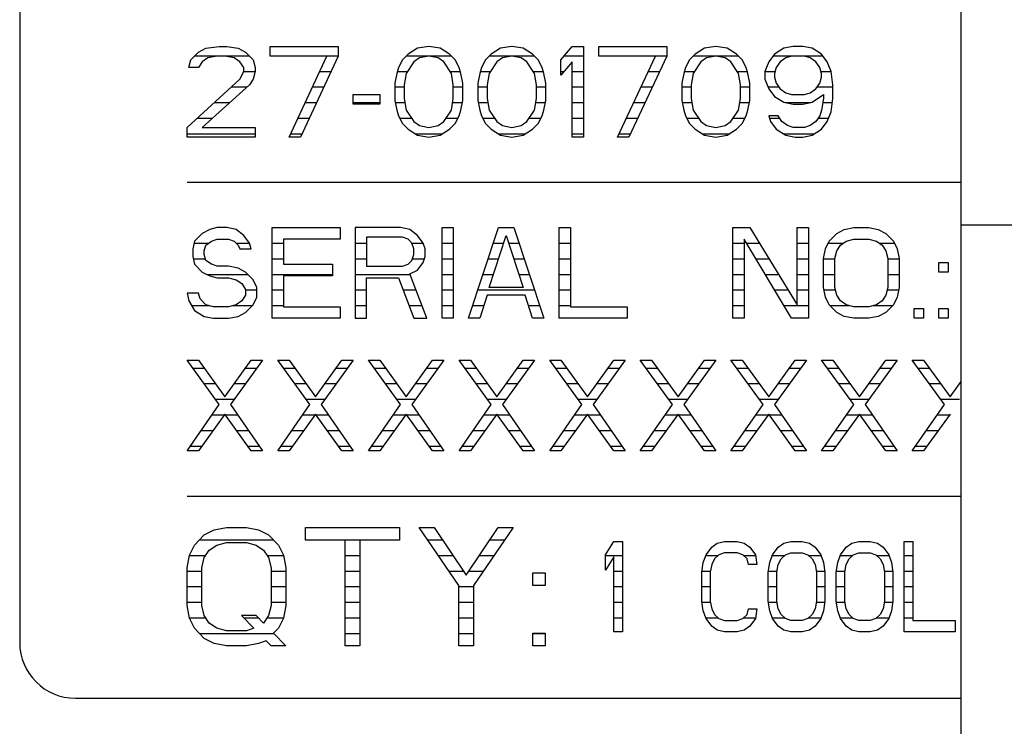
# Model space of a CAD drawing. Header units: millimetres. Extents: x 0 to 5600, y -1552 to 3960.
# Tile 16 of 199: x 2429 to 2464, y 747 to 773. Entities that reach past the tile are written whole.
import ezdxf

# ---------------------------------------------------------------- set-up
doc = ezdxf.new("R2010")
doc.units = ezdxf.units.MM
doc.header["$LTSCALE"] = 308
doc.layers.get('0').update_dxf_attribs({"linetype": 'CONTINUOUS'})
doc.layers.add('06___PRT_ALL_SURFS', color=7, linetype='CONTINUOUS')

msp = doc.modelspace()

# ---------------------------------------------------------------- linework, layer by layer
at = {"color": 7, "linetype": 'Continuous'}
for p, q in [((2428.832, 794.373), (2428.832, 750.373)), ((2435.238, 771.54), (2435.509, 771.679)), ((2435.509, 771.679), (2435.983, 771.748)), ((2435.983, 771.748), (2436.253, 771.748)), ((2436.253, 771.748), (2436.66, 771.679)), ((2436.66, 771.679), (2436.93, 771.54)), ((2437.811, 771.402), (2437.811, 771.748)), ((2437.811, 771.748), (2440.248, 771.748)), ((2440.248, 771.748), (2440.248, 771.402)), ((2443.092, 771.679), (2442.753, 771.471)), ((2443.498, 771.748), (2443.092, 771.679)), ((2443.904, 771.679), (2443.498, 771.748)), ((2444.243, 771.471), (2443.904, 771.679)), ((2446.071, 771.679), (2445.733, 771.471)), ((2446.477, 771.748), (2446.071, 771.679)), ((2446.884, 771.679), (2446.477, 771.748)), ((2447.222, 771.471), (2446.884, 771.679)), ((2448.238, 771.264), (2448.644, 771.748)), ((2448.644, 771.748), (2449.05, 771.748)), ((2449.05, 771.748), (2449.05, 768.498)), ((2449.592, 771.402), (2449.592, 771.748)), ((2449.592, 771.748), (2452.029, 771.748)), ((2452.029, 771.748), (2452.029, 771.402)), ((2453.384, 771.679), (2453.045, 771.471)), ((2453.79, 771.748), (2453.384, 771.679)), ((2454.196, 771.679), (2453.79, 771.748)), ((2454.535, 771.471), (2454.196, 771.679)), ((2456.227, 771.679), (2455.889, 771.471)), ((2456.566, 771.748), (2456.227, 771.679)), ((2456.904, 771.748), (2456.566, 771.748)), ((2457.243, 771.679), (2456.904, 771.748)), ((2457.582, 771.471), (2457.243, 771.679)), ((2434.967, 771.264), (2435.238, 771.54)), ((2435.576, 771.333), (2435.373, 771.194)), ((2435.915, 771.402), (2435.576, 771.333)), ((2436.186, 771.402), (2435.915, 771.402)), ((2436.524, 771.333), (2436.186, 771.402)), ((2436.727, 771.194), (2436.524, 771.333)), ((2436.93, 771.54), (2437.201, 771.264)), ((2439.842, 771.402), (2437.811, 771.402)), ((2438.488, 768.498), (2439.842, 771.402)), ((2440.248, 771.402), (2438.894, 768.498)), ((2442.753, 771.471), (2442.55, 771.264)), ((2443.16, 771.333), (2442.957, 771.194)), ((2443.498, 771.402), (2443.16, 771.333)), ((2443.837, 771.333), (2443.498, 771.402)), ((2444.04, 771.194), (2443.837, 771.333)), ((2444.446, 771.264), (2444.243, 771.471)), ((2445.733, 771.471), (2445.529, 771.264)), ((2446.139, 771.333), (2445.936, 771.194)), ((2446.477, 771.402), (2446.139, 771.333)), ((2446.816, 771.333), (2446.477, 771.402)), ((2447.019, 771.194), (2446.816, 771.333)), ((2447.425, 771.264), (2447.222, 771.471)), ((2451.623, 771.402), (2449.592, 771.402)), ((2450.269, 768.498), (2451.623, 771.402)), ((2452.029, 771.402), (2450.675, 768.498)), ((2453.045, 771.471), (2452.842, 771.264)), ((2453.451, 771.333), (2453.248, 771.194)), ((2453.79, 771.402), (2453.451, 771.333)), ((2454.128, 771.333), (2453.79, 771.402)), ((2454.332, 771.194), (2454.128, 771.333)), ((2454.738, 771.264), (2454.535, 771.471)), ((2455.889, 771.471), (2455.686, 771.194)), ((2456.295, 771.333), (2456.092, 771.194)), ((2456.498, 771.402), (2456.295, 771.333)), ((2456.972, 771.402), (2456.498, 771.402)), ((2457.175, 771.333), (2456.972, 771.402)), ((2457.378, 771.194), (2457.175, 771.333)), ((2457.785, 771.194), (2457.582, 771.471)), ((2434.899, 770.987), (2434.967, 771.264)), ((2435.238, 770.987), (2434.899, 770.987)), ((2435.373, 771.194), (2435.238, 770.987)), ((2436.863, 770.987), (2436.727, 771.194)), ((2436.863, 770.849), (2436.863, 770.987)), ((2437.201, 771.264), (2437.269, 770.987)), ((2437.269, 770.987), (2437.269, 770.849)), ((2442.415, 770.987), (2442.347, 770.78)), ((2442.55, 771.264), (2442.415, 770.987)), ((2442.957, 771.194), (2442.686, 770.78)), ((2444.311, 770.78), (2444.04, 771.194)), ((2444.582, 770.987), (2444.446, 771.264)), ((2444.649, 770.78), (2444.582, 770.987)), ((2445.394, 770.987), (2445.326, 770.78)), ((2445.529, 771.264), (2445.394, 770.987)), ((2445.936, 771.194), (2445.665, 770.78)), ((2447.29, 770.78), (2447.019, 771.194)), ((2447.561, 770.987), (2447.425, 771.264)), ((2447.628, 770.78), (2447.561, 770.987)), ((2448.238, 770.71), (2448.238, 771.264)), ((2448.644, 771.194), (2448.238, 770.71)), ((2448.644, 768.498), (2448.644, 771.194)), ((2452.707, 770.987), (2452.639, 770.78)), ((2452.842, 771.264), (2452.707, 770.987)), ((2453.248, 771.194), (2452.977, 770.78)), ((2454.602, 770.78), (2454.332, 771.194)), ((2454.873, 770.987), (2454.738, 771.264)), ((2454.941, 770.78), (2454.873, 770.987)), ((2455.686, 771.194), (2455.55, 770.849)), ((2455.957, 770.987), (2455.889, 770.78)), ((2456.092, 771.194), (2455.957, 770.987)), ((2457.514, 770.987), (2457.378, 771.194)), ((2457.582, 770.78), (2457.514, 770.987)), ((2457.92, 770.849), (2457.785, 771.194)), ((2436.727, 770.572), (2436.863, 770.849)), ((2437.269, 770.849), (2437.201, 770.572)), ((2442.347, 770.78), (2442.279, 770.434)), ((2442.686, 770.78), (2442.618, 770.365)), ((2444.378, 770.365), (2444.311, 770.78)), ((2444.717, 770.434), (2444.649, 770.78)), ((2445.326, 770.78), (2445.259, 770.434)), ((2445.665, 770.78), (2445.597, 770.365)), ((2447.358, 770.365), (2447.29, 770.78)), ((2447.696, 770.434), (2447.628, 770.78)), ((2452.639, 770.78), (2452.571, 770.434)), ((2452.977, 770.78), (2452.91, 770.365)), ((2454.67, 770.365), (2454.602, 770.78)), ((2455.009, 770.434), (2454.941, 770.78)), ((2455.55, 770.849), (2455.55, 770.572)), ((2455.889, 770.78), (2455.889, 770.641)), ((2455.889, 770.641), (2455.957, 770.434)), ((2457.514, 770.434), (2457.582, 770.641)), ((2457.582, 770.641), (2457.582, 770.78)), ((2457.988, 770.365), (2457.92, 770.849)), ((2434.832, 768.843), (2436.727, 770.572)), ((2437.066, 770.365), (2435.373, 768.843)), ((2437.201, 770.572), (2437.066, 770.365)), ((2442.279, 770.434), (2442.279, 769.811)), ((2442.618, 770.365), (2442.618, 769.881)), ((2444.378, 769.881), (2444.378, 770.365)), ((2444.717, 769.811), (2444.717, 770.434)), ((2445.259, 770.434), (2445.259, 769.811)), ((2445.597, 770.365), (2445.597, 769.881)), ((2447.358, 769.881), (2447.358, 770.365)), ((2447.696, 769.811), (2447.696, 770.434)), ((2452.571, 770.434), (2452.571, 769.811)), ((2452.91, 770.365), (2452.91, 769.881)), ((2454.67, 769.881), (2454.67, 770.365)), ((2455.009, 769.811), (2455.009, 770.434)), ((2455.55, 770.572), (2455.686, 770.226)), ((2455.957, 770.434), (2456.092, 770.226)), ((2457.378, 770.226), (2457.514, 770.434)), ((2457.988, 769.881), (2457.988, 770.365)), ((2440.79, 769.673), (2440.79, 770.019)), ((2440.79, 770.019), (2441.738, 770.019)), ((2441.738, 770.019), (2441.738, 769.673)), ((2455.686, 770.226), (2455.889, 769.95)), ((2455.889, 769.95), (2456.227, 769.742)), ((2456.092, 770.226), (2456.295, 770.088)), ((2456.295, 770.088), (2456.498, 770.019)), ((2456.498, 770.019), (2456.972, 770.019)), ((2456.972, 770.019), (2457.175, 770.088)), ((2457.175, 770.088), (2457.378, 770.226)), ((2457.243, 769.742), (2457.649, 770.019)), ((2457.649, 770.019), (2457.649, 769.881)), ((2441.738, 769.673), (2440.79, 769.673)), ((2442.279, 769.811), (2442.347, 769.466)), ((2442.618, 769.881), (2442.686, 769.466)), ((2444.311, 769.466), (2444.378, 769.881)), ((2444.649, 769.466), (2444.717, 769.811)), ((2445.259, 769.811), (2445.326, 769.466)), ((2445.597, 769.881), (2445.665, 769.466)), ((2447.29, 769.466), (2447.358, 769.881)), ((2447.628, 769.466), (2447.696, 769.811)), ((2452.571, 769.811), (2452.639, 769.466)), ((2452.91, 769.881), (2452.977, 769.466)), ((2454.602, 769.466), (2454.67, 769.881)), ((2454.941, 769.466), (2455.009, 769.811)), ((2456.227, 769.742), (2456.566, 769.673)), ((2456.566, 769.673), (2456.904, 769.673)), ((2456.904, 769.673), (2457.243, 769.742)), ((2457.649, 769.881), (2457.582, 769.466)), ((2457.92, 769.397), (2457.988, 769.881)), ((2442.347, 769.466), (2442.415, 769.258)), ((2442.415, 769.258), (2442.55, 768.982)), ((2442.686, 769.466), (2442.957, 769.051)), ((2444.04, 769.051), (2444.311, 769.466)), ((2444.446, 768.982), (2444.582, 769.258)), ((2444.582, 769.258), (2444.649, 769.466)), ((2445.326, 769.466), (2445.394, 769.258)), ((2445.394, 769.258), (2445.529, 768.982)), ((2445.665, 769.466), (2445.936, 769.051)), ((2447.019, 769.051), (2447.29, 769.466)), ((2447.425, 768.982), (2447.561, 769.258)), ((2447.561, 769.258), (2447.628, 769.466)), ((2452.639, 769.466), (2452.707, 769.258)), ((2452.707, 769.258), (2452.842, 768.982)), ((2452.977, 769.466), (2453.248, 769.051)), ((2454.332, 769.051), (2454.602, 769.466)), ((2454.738, 768.982), (2454.873, 769.258)), ((2454.873, 769.258), (2454.941, 769.466)), ((2455.686, 769.258), (2455.753, 769.051)), ((2456.024, 769.258), (2455.686, 769.258)), ((2456.16, 769.051), (2456.024, 769.258)), ((2457.514, 769.258), (2457.378, 769.051)), ((2457.582, 769.466), (2457.514, 769.258)), ((2457.785, 769.051), (2457.92, 769.397)), ((2434.832, 768.498), (2434.832, 768.843)), ((2435.373, 768.843), (2437.269, 768.843)), ((2437.269, 768.843), (2437.269, 768.498)), ((2442.55, 768.982), (2442.753, 768.774)), ((2442.957, 769.051), (2443.16, 768.913)), ((2443.16, 768.913), (2443.498, 768.843)), ((2443.498, 768.843), (2443.837, 768.913)), ((2443.837, 768.913), (2444.04, 769.051)), ((2444.243, 768.774), (2444.446, 768.982)), ((2445.529, 768.982), (2445.733, 768.774)), ((2445.936, 769.051), (2446.139, 768.913)), ((2446.139, 768.913), (2446.477, 768.843)), ((2446.477, 768.843), (2446.816, 768.913)), ((2446.816, 768.913), (2447.019, 769.051)), ((2447.222, 768.774), (2447.425, 768.982)), ((2452.842, 768.982), (2453.045, 768.774)), ((2453.248, 769.051), (2453.451, 768.913)), ((2453.451, 768.913), (2453.79, 768.843)), ((2453.79, 768.843), (2454.128, 768.913)), ((2454.128, 768.913), (2454.332, 769.051)), ((2454.535, 768.774), (2454.738, 768.982)), ((2455.753, 769.051), (2455.957, 768.774)), ((2456.363, 768.913), (2456.16, 769.051)), ((2456.566, 768.843), (2456.363, 768.913)), ((2456.972, 768.843), (2456.566, 768.843)), ((2457.175, 768.913), (2456.972, 768.843)), ((2457.378, 769.051), (2457.175, 768.913)), ((2457.582, 768.774), (2457.785, 769.051)), ((2437.269, 768.498), (2434.832, 768.498)), ((2438.894, 768.498), (2438.488, 768.498)), ((2442.753, 768.774), (2443.092, 768.567)), ((2443.092, 768.567), (2443.498, 768.498)), ((2443.498, 768.498), (2443.904, 768.567)), ((2443.904, 768.567), (2444.243, 768.774)), ((2445.733, 768.774), (2446.071, 768.567)), ((2446.071, 768.567), (2446.477, 768.498)), ((2446.477, 768.498), (2446.884, 768.567)), ((2446.884, 768.567), (2447.222, 768.774)), ((2449.05, 768.498), (2448.644, 768.498)), ((2450.675, 768.498), (2450.269, 768.498)), ((2453.045, 768.774), (2453.384, 768.567)), ((2453.384, 768.567), (2453.79, 768.498)), ((2453.79, 768.498), (2454.196, 768.567)), ((2454.196, 768.567), (2454.535, 768.774)), ((2455.957, 768.774), (2456.295, 768.567)), ((2456.295, 768.567), (2456.634, 768.498)), ((2456.634, 768.498), (2456.904, 768.498)), ((2456.904, 768.498), (2457.243, 768.567)), ((2457.243, 768.567), (2457.582, 768.774)), ((2434.832, 766.873), (2462.582, 766.873)), ((2435.373, 765.04), (2435.102, 764.764)), ((2435.644, 765.179), (2435.373, 765.04)), ((2435.915, 765.248), (2435.644, 765.179)), ((2436.253, 765.248), (2435.915, 765.248)), ((2436.592, 765.179), (2436.253, 765.248)), ((2436.863, 764.971), (2436.592, 765.179)), ((2437.066, 764.694), (2436.863, 764.971)), ((2437.878, 761.998), (2437.878, 765.248)), ((2437.878, 765.248), (2440.316, 765.248)), ((2440.316, 765.248), (2440.316, 764.833)), ((2440.858, 765.248), (2440.858, 761.998)), ((2442.483, 765.248), (2440.858, 765.248)), ((2442.821, 765.179), (2442.483, 765.248)), ((2443.092, 764.971), (2442.821, 765.179)), ((2443.295, 764.694), (2443.092, 764.971)), ((2443.972, 761.998), (2443.972, 765.248)), ((2443.972, 765.248), (2444.378, 765.248)), ((2444.378, 765.248), (2444.378, 761.998)), ((2444.92, 761.998), (2446.003, 765.248)), ((2445.665, 763.104), (2446.274, 764.971)), ((2446.003, 765.248), (2446.545, 765.248)), ((2446.274, 764.971), (2446.884, 763.104)), ((2446.545, 765.248), (2447.628, 761.998)), ((2448.17, 761.998), (2448.17, 765.248)), ((2448.17, 765.248), (2448.576, 765.248)), ((2448.576, 765.248), (2448.576, 762.413)), ((2454.399, 761.998), (2454.399, 765.248)), ((2454.399, 765.248), (2455.009, 765.248)), ((2455.009, 765.248), (2456.701, 762.482)), ((2456.701, 762.482), (2456.701, 765.248)), ((2456.701, 765.248), (2457.108, 765.248)), ((2457.108, 765.248), (2457.108, 761.998)), ((2457.852, 764.764), (2458.123, 765.04)), ((2458.123, 765.04), (2458.394, 765.179)), ((2458.394, 765.179), (2458.733, 765.248)), ((2458.733, 765.248), (2459.274, 765.248)), ((2459.274, 765.248), (2459.613, 765.179)), ((2459.613, 765.179), (2459.884, 765.04)), ((2459.884, 765.04), (2460.154, 764.764)), ((2435.102, 764.764), (2435.035, 764.487)), ((2435.441, 764.418), (2435.509, 764.625)), ((2435.509, 764.625), (2435.712, 764.764)), ((2435.712, 764.764), (2435.915, 764.833)), ((2435.915, 764.833), (2436.321, 764.833)), ((2436.321, 764.833), (2436.524, 764.764)), ((2436.524, 764.764), (2436.66, 764.625)), ((2436.66, 764.625), (2436.727, 764.487)), ((2437.134, 764.487), (2437.066, 764.694)), ((2438.285, 764.833), (2438.285, 763.934)), ((2440.316, 764.833), (2438.285, 764.833)), ((2441.264, 764.902), (2441.264, 763.865)), ((2442.55, 764.902), (2441.264, 764.902)), ((2442.753, 764.833), (2442.55, 764.902)), ((2442.889, 764.694), (2442.753, 764.833)), ((2442.957, 764.487), (2442.889, 764.694)), ((2443.363, 764.487), (2443.295, 764.694)), ((2454.805, 764.833), (2454.805, 761.998)), ((2456.498, 761.998), (2454.805, 764.833)), ((2457.717, 764.487), (2457.852, 764.764)), ((2458.123, 764.418), (2458.259, 764.625)), ((2458.259, 764.625), (2458.462, 764.764)), ((2458.462, 764.764), (2458.733, 764.833)), ((2458.733, 764.833), (2459.274, 764.833)), ((2459.274, 764.833), (2459.545, 764.764)), ((2459.545, 764.764), (2459.748, 764.625)), ((2459.748, 764.625), (2459.884, 764.418)), ((2460.154, 764.764), (2460.29, 764.487)), ((2435.035, 764.487), (2435.035, 764.21)), ((2435.441, 764.28), (2435.441, 764.418)), ((2435.509, 764.072), (2435.441, 764.28)), ((2436.727, 764.487), (2437.134, 764.487)), ((2442.889, 764.072), (2442.957, 764.28)), ((2442.957, 764.28), (2442.957, 764.487)), ((2443.363, 764.21), (2443.363, 764.487)), ((2457.649, 764.141), (2457.717, 764.487)), ((2458.055, 764.141), (2458.123, 764.418)), ((2459.884, 764.418), (2459.951, 764.141)), ((2460.29, 764.487), (2460.358, 764.141)), ((2435.035, 764.21), (2435.102, 763.934)), ((2435.102, 763.934), (2435.373, 763.657)), ((2435.712, 763.934), (2435.509, 764.072)), ((2435.915, 763.865), (2435.712, 763.934)), ((2438.285, 763.934), (2440.045, 763.934)), ((2440.045, 763.934), (2440.045, 763.519)), ((2442.55, 763.865), (2442.753, 763.934)), ((2442.753, 763.934), (2442.889, 764.072)), ((2443.092, 763.726), (2443.295, 764.003)), ((2443.295, 764.003), (2443.363, 764.21)), ((2457.649, 763.104), (2457.649, 764.141)), ((2458.055, 763.104), (2458.055, 764.141)), ((2459.951, 764.141), (2459.951, 763.104)), ((2460.358, 764.141), (2460.358, 763.104)), ((2461.779, 763.657), (2461.779, 764.003)), ((2461.779, 764.003), (2462.118, 764.003)), ((2462.118, 764.003), (2462.118, 763.657)), ((2435.373, 763.657), (2435.644, 763.519)), ((2436.321, 763.865), (2435.915, 763.865)), ((2436.66, 763.796), (2436.321, 763.865)), ((2436.93, 763.657), (2436.66, 763.796)), ((2437.201, 763.381), (2436.93, 763.657)), ((2441.264, 763.865), (2442.55, 763.865)), ((2442.821, 763.588), (2443.092, 763.726)), ((2443.43, 761.998), (2442.821, 763.588)), ((2462.118, 763.657), (2461.779, 763.657)), ((2435.644, 763.519), (2435.915, 763.45)), ((2435.915, 763.45), (2436.321, 763.45)), ((2436.321, 763.45), (2436.592, 763.381)), ((2436.592, 763.381), (2436.795, 763.242)), ((2436.795, 763.242), (2436.93, 763.035)), ((2437.337, 763.104), (2437.201, 763.381)), ((2438.285, 763.519), (2438.285, 762.413)), ((2440.045, 763.519), (2438.285, 763.519)), ((2441.264, 761.998), (2441.264, 763.45)), ((2441.264, 763.45), (2442.415, 763.45)), ((2442.415, 763.45), (2442.957, 761.998)), ((2434.832, 762.897), (2434.899, 762.62)), ((2435.238, 762.897), (2434.832, 762.897)), ((2435.305, 762.689), (2435.238, 762.897)), ((2436.93, 763.035), (2436.93, 762.827)), ((2437.337, 762.758), (2437.337, 763.104)), ((2446.884, 763.104), (2445.665, 763.104)), ((2457.717, 762.758), (2457.649, 763.104)), ((2458.123, 762.827), (2458.055, 763.104)), ((2459.951, 763.104), (2459.884, 762.827)), ((2460.358, 763.104), (2460.29, 762.758)), ((2434.899, 762.62), (2435.102, 762.274)), ((2435.509, 762.482), (2435.305, 762.689)), ((2435.779, 762.413), (2435.509, 762.482)), ((2436.592, 762.482), (2436.321, 762.413)), ((2436.795, 762.62), (2436.592, 762.482)), ((2436.93, 762.827), (2436.795, 762.62)), ((2436.93, 762.205), (2437.201, 762.482)), ((2437.201, 762.482), (2437.337, 762.758)), ((2445.597, 762.827), (2445.326, 761.998)), ((2446.951, 762.827), (2445.597, 762.827)), ((2447.222, 761.998), (2446.951, 762.827)), ((2457.852, 762.482), (2457.717, 762.758)), ((2458.123, 762.205), (2457.852, 762.482)), ((2458.259, 762.62), (2458.123, 762.827)), ((2458.462, 762.482), (2458.259, 762.62)), ((2458.733, 762.413), (2458.462, 762.482)), ((2459.545, 762.482), (2459.274, 762.413)), ((2459.748, 762.62), (2459.545, 762.482)), ((2459.884, 762.827), (2459.748, 762.62)), ((2460.154, 762.482), (2459.884, 762.205)), ((2460.29, 762.758), (2460.154, 762.482)), ((2435.102, 762.274), (2435.441, 762.067)), ((2436.321, 762.413), (2435.779, 762.413)), ((2436.66, 762.067), (2436.93, 762.205)), ((2438.285, 762.413), (2440.316, 762.413)), ((2440.316, 762.413), (2440.316, 761.998)), ((2448.576, 762.413), (2450.608, 762.413)), ((2450.608, 762.413), (2450.608, 761.998)), ((2458.394, 762.067), (2458.123, 762.205)), ((2459.274, 762.413), (2458.733, 762.413)), ((2459.884, 762.205), (2459.613, 762.067)), ((2460.899, 761.998), (2460.899, 762.343)), ((2460.899, 762.343), (2461.238, 762.343)), ((2461.238, 762.343), (2461.238, 761.998)), ((2461.779, 761.998), (2461.779, 762.343)), ((2461.779, 762.343), (2462.118, 762.343)), ((2462.118, 762.343), (2462.118, 761.998)), ((2435.441, 762.067), (2435.779, 761.998)), ((2435.779, 761.998), (2436.321, 761.998)), ((2436.321, 761.998), (2436.66, 762.067)), ((2440.316, 761.998), (2437.878, 761.998)), ((2440.858, 761.998), (2441.264, 761.998)), ((2442.957, 761.998), (2443.43, 761.998)), ((2444.378, 761.998), (2443.972, 761.998)), ((2445.326, 761.998), (2444.92, 761.998)), ((2447.628, 761.998), (2447.222, 761.998)), ((2450.608, 761.998), (2448.17, 761.998)), ((2454.805, 761.998), (2454.399, 761.998)), ((2457.108, 761.998), (2456.498, 761.998)), ((2458.733, 761.998), (2458.394, 762.067)), ((2459.274, 761.998), (2458.733, 761.998)), ((2459.613, 762.067), (2459.274, 761.998)), ((2461.238, 761.998), (2460.899, 761.998)), ((2462.118, 761.998), (2461.779, 761.998)), ((2435.983, 758.907), (2434.832, 760.498)), ((2434.832, 760.498), (2435.238, 760.498)), ((2435.238, 760.498), (2436.186, 759.184)), ((2436.186, 759.184), (2437.134, 760.498)), ((2437.54, 760.498), (2436.389, 758.907)), ((2437.134, 760.498), (2437.54, 760.498)), ((2439.233, 758.907), (2438.082, 760.498)), ((2438.082, 760.498), (2438.488, 760.498)), ((2438.488, 760.498), (2439.436, 759.184)), ((2439.436, 759.184), (2440.384, 760.498)), ((2440.79, 760.498), (2439.639, 758.907)), ((2440.384, 760.498), (2440.79, 760.498)), ((2442.483, 758.907), (2441.332, 760.498)), ((2441.332, 760.498), (2441.738, 760.498)), ((2441.738, 760.498), (2442.686, 759.184)), ((2442.686, 759.184), (2443.634, 760.498)), ((2444.04, 760.498), (2442.889, 758.907)), ((2443.634, 760.498), (2444.04, 760.498)), ((2445.733, 758.907), (2444.582, 760.498)), ((2444.582, 760.498), (2444.988, 760.498)), ((2444.988, 760.498), (2445.936, 759.184)), ((2445.936, 759.184), (2446.884, 760.498)), ((2447.29, 760.498), (2446.139, 758.907)), ((2446.884, 760.498), (2447.29, 760.498)), ((2448.983, 758.907), (2447.832, 760.498)), ((2447.832, 760.498), (2448.238, 760.498)), ((2448.238, 760.498), (2449.186, 759.184)), ((2449.186, 759.184), (2450.134, 760.498)), ((2450.54, 760.498), (2449.389, 758.907)), ((2450.134, 760.498), (2450.54, 760.498)), ((2452.233, 758.907), (2451.082, 760.498)), ((2451.082, 760.498), (2451.488, 760.498)), ((2451.488, 760.498), (2452.436, 759.184)), ((2452.436, 759.184), (2453.384, 760.498)), ((2453.79, 760.498), (2452.639, 758.907)), ((2453.384, 760.498), (2453.79, 760.498)), ((2455.483, 758.907), (2454.332, 760.498)), ((2454.332, 760.498), (2454.738, 760.498)), ((2454.738, 760.498), (2455.686, 759.184)), ((2455.686, 759.184), (2456.634, 760.498)), ((2457.04, 760.498), (2455.889, 758.907)), ((2456.634, 760.498), (2457.04, 760.498)), ((2458.733, 758.907), (2457.582, 760.498)), ((2457.582, 760.498), (2457.988, 760.498)), ((2457.988, 760.498), (2458.936, 759.184)), ((2458.936, 759.184), (2459.884, 760.498)), ((2460.29, 760.498), (2459.139, 758.907)), ((2459.884, 760.498), (2460.29, 760.498)), ((2461.983, 758.907), (2460.832, 760.498)), ((2460.832, 760.498), (2461.238, 760.498)), ((2461.238, 760.498), (2462.186, 759.184)), ((2462.186, 759.184), (2462.582, 759.732)), ((2434.832, 757.248), (2435.983, 758.907)), ((2436.389, 758.907), (2437.54, 757.248)), ((2438.082, 757.248), (2439.233, 758.907)), ((2439.639, 758.907), (2440.79, 757.248)), ((2441.332, 757.248), (2442.483, 758.907)), ((2442.889, 758.907), (2444.04, 757.248)), ((2444.582, 757.248), (2445.733, 758.907)), ((2446.139, 758.907), (2447.29, 757.248)), ((2447.832, 757.248), (2448.983, 758.907)), ((2449.389, 758.907), (2450.54, 757.248)), ((2451.082, 757.248), (2452.233, 758.907)), ((2452.639, 758.907), (2453.79, 757.248)), ((2454.332, 757.248), (2455.483, 758.907)), ((2455.889, 758.907), (2457.04, 757.248)), ((2457.582, 757.248), (2458.733, 758.907)), ((2459.139, 758.907), (2460.29, 757.248)), ((2460.832, 757.248), (2461.983, 758.907)), ((2436.186, 758.561), (2435.238, 757.248)), ((2437.134, 757.248), (2436.186, 758.561)), ((2439.436, 758.561), (2438.488, 757.248)), ((2440.384, 757.248), (2439.436, 758.561)), ((2442.686, 758.561), (2441.738, 757.248)), ((2443.634, 757.248), (2442.686, 758.561)), ((2445.936, 758.561), (2444.988, 757.248)), ((2446.884, 757.248), (2445.936, 758.561)), ((2449.186, 758.561), (2448.238, 757.248)), ((2450.134, 757.248), (2449.186, 758.561)), ((2452.436, 758.561), (2451.488, 757.248)), ((2453.384, 757.248), (2452.436, 758.561)), ((2455.686, 758.561), (2454.738, 757.248)), ((2456.634, 757.248), (2455.686, 758.561)), ((2458.936, 758.561), (2457.988, 757.248)), ((2459.884, 757.248), (2458.936, 758.561)), ((2462.186, 758.561), (2461.238, 757.248)), ((2435.238, 757.248), (2434.832, 757.248)), ((2437.54, 757.248), (2437.134, 757.248)), ((2438.488, 757.248), (2438.082, 757.248)), ((2440.79, 757.248), (2440.384, 757.248)), ((2441.738, 757.248), (2441.332, 757.248)), ((2444.04, 757.248), (2443.634, 757.248)), ((2444.988, 757.248), (2444.582, 757.248)), ((2447.29, 757.248), (2446.884, 757.248)), ((2448.238, 757.248), (2447.832, 757.248)), ((2450.54, 757.248), (2450.134, 757.248)), ((2451.488, 757.248), (2451.082, 757.248)), ((2453.79, 757.248), (2453.384, 757.248)), ((2454.738, 757.248), (2454.332, 757.248)), ((2457.04, 757.248), (2456.634, 757.248)), ((2457.988, 757.248), (2457.582, 757.248)), ((2460.29, 757.248), (2459.884, 757.248)), ((2461.238, 757.248), (2460.832, 757.248)), ((2434.832, 755.623), (2462.582, 755.623)), ((2435.451, 754.226), (2435.805, 754.407)), ((2435.805, 754.407), (2436.248, 754.498)), ((2436.248, 754.498), (2436.957, 754.498)), ((2436.957, 754.498), (2437.399, 754.407)), ((2437.399, 754.407), (2437.753, 754.226)), ((2439.082, 754.046), (2439.082, 754.498)), ((2439.082, 754.498), (2442.446, 754.498)), ((2442.446, 754.498), (2442.446, 754.046)), ((2444.571, 752.418), (2443.154, 754.498)), ((2443.154, 754.498), (2443.686, 754.498)), ((2443.686, 754.498), (2444.837, 752.78)), ((2444.837, 752.78), (2445.988, 754.498)), ((2446.519, 754.498), (2445.102, 752.418)), ((2445.988, 754.498), (2446.519, 754.498)), ((2435.097, 753.865), (2435.451, 754.226)), ((2437.753, 754.226), (2438.108, 753.865)), ((2440.498, 754.046), (2439.082, 754.046)), ((2440.498, 750.248), (2440.498, 754.046)), ((2441.029, 754.046), (2441.029, 750.248)), ((2442.446, 754.046), (2441.029, 754.046)), ((2434.92, 753.503), (2435.097, 753.865)), ((2435.451, 753.413), (2435.628, 753.684)), ((2435.628, 753.684), (2435.894, 753.865)), ((2435.894, 753.865), (2436.248, 753.955)), ((2436.248, 753.955), (2436.957, 753.955)), ((2436.957, 753.955), (2437.311, 753.865)), ((2437.311, 753.865), (2437.576, 753.684)), ((2437.576, 753.684), (2437.753, 753.413)), ((2438.108, 753.865), (2438.285, 753.503)), ((2449.832, 753.514), (2450.136, 753.998)), ((2450.136, 753.998), (2450.441, 753.998)), ((2450.441, 753.998), (2450.441, 750.748)), ((2453.437, 753.514), (2453.64, 753.79)), ((2453.64, 753.79), (2453.843, 753.929)), ((2453.843, 753.929), (2454.097, 753.998)), ((2454.097, 753.998), (2454.554, 753.998)), ((2454.554, 753.998), (2454.808, 753.929)), ((2454.808, 753.929), (2455.011, 753.79)), ((2455.011, 753.79), (2455.214, 753.514)), ((2455.824, 753.514), (2456.027, 753.79)), ((2456.027, 753.79), (2456.23, 753.929)), ((2456.23, 753.929), (2456.484, 753.998)), ((2456.484, 753.998), (2456.89, 753.998)), ((2456.89, 753.998), (2457.144, 753.929)), ((2457.144, 753.929), (2457.347, 753.79)), ((2457.347, 753.79), (2457.55, 753.514)), ((2458.261, 753.514), (2458.464, 753.79)), ((2458.464, 753.79), (2458.667, 753.929)), ((2458.667, 753.929), (2458.921, 753.998)), ((2458.921, 753.998), (2459.328, 753.998)), ((2459.328, 753.998), (2459.582, 753.929)), ((2459.582, 753.929), (2459.785, 753.79)), ((2459.785, 753.79), (2459.988, 753.514)), ((2460.546, 750.748), (2460.546, 753.998)), ((2460.546, 753.998), (2460.851, 753.998)), ((2460.851, 753.998), (2460.851, 751.163)), ((2434.832, 753.051), (2434.92, 753.503)), ((2435.363, 753.051), (2435.451, 753.413)), ((2437.753, 753.413), (2437.842, 753.051)), ((2438.285, 753.503), (2438.373, 753.051)), ((2449.832, 752.96), (2449.832, 753.514)), ((2450.136, 753.444), (2449.832, 752.96)), ((2450.136, 750.748), (2450.136, 753.444)), ((2453.335, 753.237), (2453.437, 753.514)), ((2453.742, 753.375), (2453.64, 753.168)), ((2453.894, 753.514), (2453.742, 753.375)), ((2454.097, 753.583), (2453.894, 753.514)), ((2454.554, 753.583), (2454.097, 753.583)), ((2454.757, 753.514), (2454.554, 753.583)), ((2454.91, 753.375), (2454.757, 753.514)), ((2454.96, 753.168), (2454.91, 753.375)), ((2455.214, 753.514), (2455.265, 753.168)), ((2455.722, 753.237), (2455.824, 753.514)), ((2456.027, 753.168), (2456.128, 753.375)), ((2456.128, 753.375), (2456.281, 753.514)), ((2456.281, 753.514), (2456.484, 753.583)), ((2456.484, 753.583), (2456.89, 753.583)), ((2456.89, 753.583), (2457.093, 753.514)), ((2457.093, 753.514), (2457.246, 753.375)), ((2457.246, 753.375), (2457.347, 753.168)), ((2457.55, 753.514), (2457.652, 753.237)), ((2458.16, 753.237), (2458.261, 753.514)), ((2458.464, 753.168), (2458.566, 753.375)), ((2458.566, 753.375), (2458.718, 753.514)), ((2458.718, 753.514), (2458.921, 753.583)), ((2458.921, 753.583), (2459.328, 753.583)), ((2459.328, 753.583), (2459.531, 753.514)), ((2459.531, 753.514), (2459.683, 753.375)), ((2459.683, 753.375), (2459.785, 753.168)), ((2459.988, 753.514), (2460.089, 753.237)), ((2434.832, 751.694), (2434.832, 753.051)), ((2435.363, 751.694), (2435.363, 753.051)), ((2437.842, 753.051), (2437.842, 751.694)), ((2438.373, 753.051), (2438.373, 751.694)), ((2453.285, 752.891), (2453.335, 753.237)), ((2453.64, 753.168), (2453.589, 752.891)), ((2455.265, 753.168), (2454.96, 753.168)), ((2455.671, 752.891), (2455.722, 753.237)), ((2455.976, 752.891), (2456.027, 753.168)), ((2457.347, 753.168), (2457.398, 752.891)), ((2457.652, 753.237), (2457.703, 752.891)), ((2458.109, 752.891), (2458.16, 753.237)), ((2458.414, 752.891), (2458.464, 753.168)), ((2459.785, 753.168), (2459.835, 752.891)), ((2460.089, 753.237), (2460.14, 752.891)), ((2447.227, 752.418), (2447.227, 752.87)), ((2447.227, 752.87), (2447.67, 752.87)), ((2447.67, 752.87), (2447.67, 752.418)), ((2453.285, 751.854), (2453.285, 752.891)), ((2453.589, 752.891), (2453.589, 751.854)), ((2455.671, 751.854), (2455.671, 752.891)), ((2455.976, 751.854), (2455.976, 752.891)), ((2457.398, 752.891), (2457.398, 751.854)), ((2457.703, 752.891), (2457.703, 751.854)), ((2458.109, 751.854), (2458.109, 752.891)), ((2458.414, 751.854), (2458.414, 752.891)), ((2459.835, 752.891), (2459.835, 751.854)), ((2460.14, 752.891), (2460.14, 751.854)), ((2444.571, 750.248), (2444.571, 752.418)), ((2445.102, 752.418), (2445.102, 750.248)), ((2447.67, 752.418), (2447.227, 752.418)), ((2434.92, 751.242), (2434.832, 751.694)), ((2435.451, 751.333), (2435.363, 751.694)), ((2437.842, 751.694), (2437.753, 751.333)), ((2438.373, 751.694), (2438.285, 751.242)), ((2453.335, 751.508), (2453.285, 751.854)), ((2453.589, 751.854), (2453.64, 751.577)), ((2453.64, 751.577), (2453.742, 751.37)), ((2454.91, 751.37), (2454.96, 751.577)), ((2454.96, 751.577), (2455.265, 751.577)), ((2455.265, 751.577), (2455.214, 751.232)), ((2455.722, 751.508), (2455.671, 751.854)), ((2456.027, 751.577), (2455.976, 751.854)), ((2456.128, 751.37), (2456.027, 751.577)), ((2457.347, 751.577), (2457.246, 751.37)), ((2457.398, 751.854), (2457.347, 751.577)), ((2457.703, 751.854), (2457.652, 751.508)), ((2458.16, 751.508), (2458.109, 751.854)), ((2458.464, 751.577), (2458.414, 751.854)), ((2458.566, 751.37), (2458.464, 751.577)), ((2459.785, 751.577), (2459.683, 751.37)), ((2459.835, 751.854), (2459.785, 751.577)), ((2460.14, 751.854), (2460.089, 751.508)), ((2435.097, 750.881), (2434.92, 751.242)), ((2435.628, 751.061), (2435.451, 751.333)), ((2436.779, 751.333), (2437.222, 750.881)), ((2437.311, 751.333), (2436.779, 751.333)), ((2437.576, 751.061), (2437.311, 751.333)), ((2437.753, 751.333), (2437.576, 751.061)), ((2438.285, 751.242), (2438.108, 750.881)), ((2453.437, 751.232), (2453.335, 751.508)), ((2453.64, 750.955), (2453.437, 751.232)), ((2453.742, 751.37), (2453.894, 751.232)), ((2453.894, 751.232), (2454.097, 751.163)), ((2454.554, 751.163), (2454.757, 751.232)), ((2454.757, 751.232), (2454.91, 751.37)), ((2455.214, 751.232), (2455.011, 750.955)), ((2455.824, 751.232), (2455.722, 751.508)), ((2456.027, 750.955), (2455.824, 751.232)), ((2456.281, 751.232), (2456.128, 751.37)), ((2456.484, 751.163), (2456.281, 751.232)), ((2457.093, 751.232), (2456.89, 751.163)), ((2457.246, 751.37), (2457.093, 751.232)), ((2457.55, 751.232), (2457.347, 750.955)), ((2457.652, 751.508), (2457.55, 751.232)), ((2458.261, 751.232), (2458.16, 751.508)), ((2458.464, 750.955), (2458.261, 751.232)), ((2458.718, 751.232), (2458.566, 751.37)), ((2458.921, 751.163), (2458.718, 751.232)), ((2459.531, 751.232), (2459.328, 751.163)), ((2459.683, 751.37), (2459.531, 751.232)), ((2459.988, 751.232), (2459.785, 750.955)), ((2460.089, 751.508), (2459.988, 751.232)), ((2435.451, 750.519), (2435.097, 750.881)), ((2435.894, 750.881), (2435.628, 751.061)), ((2436.248, 750.79), (2435.894, 750.881)), ((2437.222, 750.881), (2436.957, 750.79)), ((2438.108, 750.881), (2437.93, 750.7)), ((2453.843, 750.817), (2453.64, 750.955)), ((2454.097, 751.163), (2454.554, 751.163)), ((2455.011, 750.955), (2454.808, 750.817)), ((2456.23, 750.817), (2456.027, 750.955)), ((2456.89, 751.163), (2456.484, 751.163)), ((2457.347, 750.955), (2457.144, 750.817)), ((2458.667, 750.817), (2458.464, 750.955)), ((2459.328, 751.163), (2458.921, 751.163)), ((2459.785, 750.955), (2459.582, 750.817)), ((2460.851, 751.163), (2462.374, 751.163)), ((2462.374, 751.163), (2462.374, 750.748)), ((2435.805, 750.338), (2435.451, 750.519)), ((2436.957, 750.79), (2436.248, 750.79)), ((2437.93, 750.7), (2438.373, 750.248)), ((2447.227, 750.248), (2447.227, 750.7)), ((2447.227, 750.7), (2447.67, 750.7)), ((2447.67, 750.7), (2447.67, 750.248)), ((2450.441, 750.748), (2450.136, 750.748)), ((2454.097, 750.748), (2453.843, 750.817)), ((2454.554, 750.748), (2454.097, 750.748)), ((2454.808, 750.817), (2454.554, 750.748)), ((2456.484, 750.748), (2456.23, 750.817)), ((2456.89, 750.748), (2456.484, 750.748)), ((2457.144, 750.817), (2456.89, 750.748)), ((2458.921, 750.748), (2458.667, 750.817)), ((2459.328, 750.748), (2458.921, 750.748)), ((2459.582, 750.817), (2459.328, 750.748)), ((2462.374, 750.748), (2460.546, 750.748)), ((2436.248, 750.248), (2435.805, 750.338)), ((2436.957, 750.248), (2436.248, 750.248)), ((2437.399, 750.338), (2436.957, 750.248)), ((2437.665, 750.429), (2437.399, 750.338)), ((2437.842, 750.248), (2437.665, 750.429)), ((2438.373, 750.248), (2437.842, 750.248)), ((2441.029, 750.248), (2440.498, 750.248)), ((2445.102, 750.248), (2444.571, 750.248)), ((2447.67, 750.248), (2447.227, 750.248)), ((2430.832, 748.373), (2462.582, 748.373))]:
    msp.add_line(p, q, dxfattribs=at)
at = {"color": 2, "linetype": 'Continuous'}
for p, q in [((2435.113, 771.413), (2437.055, 771.413)), ((2437.811, 771.413), (2440.248, 771.413)), ((2442.696, 771.413), (2444.3, 771.413)), ((2445.675, 771.413), (2447.279, 771.413)), ((2448.363, 771.413), (2449.05, 771.413)), ((2449.592, 771.413), (2452.029, 771.413)), ((2452.988, 771.413), (2454.592, 771.413)), ((2455.846, 771.413), (2457.624, 771.413)), ((2436.863, 770.853), (2437.269, 770.853)), ((2439.586, 770.853), (2439.992, 770.853)), ((2442.371, 770.853), (2442.733, 770.853)), ((2444.263, 770.853), (2444.625, 770.853)), ((2445.35, 770.853), (2445.713, 770.853)), ((2447.242, 770.853), (2447.605, 770.853)), ((2448.238, 770.853), (2448.357, 770.853)), ((2448.644, 770.853), (2449.05, 770.853)), ((2451.367, 770.853), (2451.773, 770.853)), ((2452.663, 770.853), (2453.025, 770.853)), ((2454.555, 770.853), (2454.917, 770.853)), ((2455.552, 770.853), (2455.913, 770.853)), ((2457.558, 770.853), (2457.918, 770.853)), ((2436.421, 770.293), (2436.986, 770.293)), ((2439.325, 770.293), (2439.731, 770.293)), ((2442.279, 770.293), (2442.618, 770.293)), ((2444.378, 770.293), (2444.717, 770.293)), ((2445.259, 770.293), (2445.597, 770.293)), ((2447.358, 770.293), (2447.696, 770.293)), ((2448.644, 770.293), (2449.05, 770.293)), ((2451.106, 770.293), (2451.512, 770.293)), ((2452.571, 770.293), (2452.91, 770.293)), ((2454.67, 770.293), (2455.009, 770.293)), ((2455.66, 770.293), (2456.049, 770.293)), ((2457.422, 770.293), (2457.988, 770.293)), ((2435.807, 769.733), (2436.363, 769.733)), ((2439.064, 769.733), (2439.47, 769.733)), ((2440.79, 769.733), (2441.738, 769.733)), ((2442.295, 769.733), (2442.642, 769.733)), ((2444.354, 769.733), (2444.701, 769.733)), ((2445.274, 769.733), (2445.621, 769.733)), ((2447.333, 769.733), (2447.681, 769.733)), ((2448.644, 769.733), (2449.05, 769.733)), ((2450.845, 769.733), (2451.251, 769.733)), ((2452.587, 769.733), (2452.934, 769.733)), ((2454.646, 769.733), (2454.993, 769.733)), ((2456.275, 769.733), (2457.196, 769.733)), ((2457.625, 769.733), (2457.967, 769.733)), ((2435.193, 769.173), (2435.74, 769.173)), ((2438.802, 769.173), (2439.209, 769.173)), ((2442.457, 769.173), (2442.877, 769.173)), ((2444.119, 769.173), (2444.54, 769.173)), ((2445.436, 769.173), (2445.856, 769.173)), ((2447.099, 769.173), (2447.519, 769.173)), ((2448.644, 769.173), (2449.05, 769.173)), ((2450.584, 769.173), (2450.99, 769.173)), ((2452.748, 769.173), (2453.169, 769.173)), ((2454.411, 769.173), (2454.831, 769.173)), ((2455.714, 769.173), (2456.08, 769.173)), ((2457.458, 769.173), (2457.832, 769.173)), ((2434.832, 768.613), (2437.269, 768.613)), ((2438.541, 768.613), (2438.948, 768.613)), ((2443.017, 768.613), (2443.979, 768.613)), ((2445.996, 768.613), (2446.958, 768.613)), ((2448.644, 768.613), (2449.05, 768.613)), ((2450.323, 768.613), (2450.729, 768.613)), ((2453.309, 768.613), (2454.271, 768.613)), ((2456.22, 768.613), (2457.318, 768.613)), ((2435.085, 764.693), (2435.607, 764.693)), ((2436.594, 764.693), (2437.066, 764.693)), ((2437.878, 764.693), (2438.285, 764.693)), ((2440.858, 764.693), (2441.264, 764.693)), ((2442.889, 764.693), (2443.296, 764.693)), ((2443.972, 764.693), (2444.378, 764.693)), ((2445.818, 764.693), (2446.183, 764.693)), ((2446.365, 764.693), (2446.73, 764.693)), ((2448.17, 764.693), (2448.576, 764.693)), ((2454.399, 764.693), (2454.805, 764.693)), ((2454.889, 764.693), (2455.348, 764.693)), ((2456.701, 764.693), (2457.108, 764.693)), ((2457.818, 764.693), (2458.357, 764.693)), ((2459.649, 764.693), (2460.189, 764.693)), ((2435.054, 764.133), (2435.489, 764.133)), ((2437.878, 764.133), (2438.285, 764.133)), ((2440.858, 764.133), (2441.264, 764.133)), ((2442.909, 764.133), (2443.337, 764.133)), ((2443.972, 764.133), (2444.378, 764.133)), ((2445.632, 764.133), (2446.001, 764.133)), ((2446.548, 764.133), (2446.917, 764.133)), ((2448.17, 764.133), (2448.576, 764.133)), ((2454.399, 764.133), (2454.805, 764.133)), ((2455.223, 764.133), (2455.691, 764.133)), ((2456.701, 764.133), (2457.108, 764.133)), ((2457.649, 764.133), (2458.055, 764.133)), ((2459.951, 764.133), (2460.358, 764.133)), ((2435.539, 763.573), (2437.013, 763.573)), ((2437.878, 763.573), (2440.045, 763.573)), ((2440.858, 763.573), (2442.827, 763.573)), ((2443.972, 763.573), (2444.378, 763.573)), ((2445.445, 763.573), (2445.818, 763.573)), ((2446.731, 763.573), (2447.103, 763.573)), ((2448.17, 763.573), (2448.576, 763.573)), ((2454.399, 763.573), (2454.805, 763.573)), ((2455.558, 763.573), (2456.034, 763.573)), ((2456.701, 763.573), (2457.108, 763.573)), ((2457.649, 763.573), (2458.055, 763.573)), ((2459.951, 763.573), (2460.358, 763.573)), ((2436.93, 763.013), (2437.337, 763.013)), ((2437.878, 763.013), (2438.285, 763.013)), ((2440.858, 763.013), (2441.264, 763.013)), ((2442.578, 763.013), (2443.042, 763.013)), ((2443.972, 763.013), (2444.378, 763.013)), ((2445.258, 763.013), (2447.29, 763.013)), ((2448.17, 763.013), (2448.576, 763.013)), ((2454.399, 763.013), (2454.805, 763.013)), ((2455.892, 763.013), (2456.376, 763.013)), ((2456.701, 763.013), (2457.108, 763.013)), ((2457.667, 763.013), (2458.078, 763.013)), ((2459.929, 763.013), (2460.34, 763.013)), ((2434.998, 762.453), (2435.622, 762.453)), ((2436.478, 762.453), (2437.173, 762.453)), ((2437.878, 762.453), (2438.285, 762.453)), ((2440.858, 762.453), (2441.264, 762.453)), ((2442.787, 762.453), (2443.256, 762.453)), ((2443.972, 762.453), (2444.378, 762.453)), ((2445.072, 762.453), (2445.475, 762.453)), ((2447.074, 762.453), (2447.477, 762.453)), ((2448.17, 762.453), (2448.576, 762.453)), ((2454.399, 762.453), (2454.805, 762.453)), ((2456.227, 762.453), (2457.108, 762.453)), ((2457.881, 762.453), (2458.575, 762.453)), ((2459.431, 762.453), (2460.126, 762.453)), ((2435.038, 760.213), (2435.443, 760.213)), ((2436.928, 760.213), (2437.334, 760.213)), ((2438.288, 760.213), (2438.693, 760.213)), ((2440.178, 760.213), (2440.584, 760.213)), ((2441.538, 760.213), (2441.943, 760.213)), ((2443.428, 760.213), (2443.834, 760.213)), ((2444.788, 760.213), (2445.193, 760.213)), ((2446.678, 760.213), (2447.084, 760.213)), ((2448.038, 760.213), (2448.443, 760.213)), ((2449.928, 760.213), (2450.334, 760.213)), ((2451.288, 760.213), (2451.693, 760.213)), ((2453.178, 760.213), (2453.584, 760.213)), ((2454.538, 760.213), (2454.943, 760.213)), ((2456.428, 760.213), (2456.834, 760.213)), ((2457.788, 760.213), (2458.193, 760.213)), ((2459.678, 760.213), (2460.084, 760.213)), ((2461.038, 760.213), (2461.443, 760.213)), ((2435.443, 759.653), (2435.847, 759.653)), ((2436.524, 759.653), (2436.928, 759.653)), ((2438.693, 759.653), (2439.097, 759.653)), ((2439.774, 759.653), (2440.178, 759.653)), ((2441.943, 759.653), (2442.347, 759.653)), ((2443.024, 759.653), (2443.428, 759.653)), ((2445.193, 759.653), (2445.597, 759.653)), ((2446.274, 759.653), (2446.678, 759.653)), ((2448.443, 759.653), (2448.847, 759.653)), ((2449.524, 759.653), (2449.928, 759.653)), ((2451.693, 759.653), (2452.097, 759.653)), ((2452.774, 759.653), (2453.178, 759.653)), ((2454.943, 759.653), (2455.347, 759.653)), ((2456.024, 759.653), (2456.428, 759.653)), ((2458.193, 759.653), (2458.597, 759.653)), ((2459.274, 759.653), (2459.678, 759.653)), ((2461.443, 759.653), (2461.847, 759.653)), ((2435.848, 759.093), (2436.523, 759.093)), ((2439.098, 759.093), (2439.773, 759.093)), ((2442.348, 759.093), (2443.023, 759.093)), ((2445.598, 759.093), (2446.273, 759.093)), ((2448.848, 759.093), (2449.523, 759.093)), ((2452.098, 759.093), (2452.773, 759.093)), ((2455.348, 759.093), (2456.023, 759.093)), ((2458.598, 759.093), (2459.273, 759.093)), ((2461.848, 759.093), (2462.523, 759.093)), ((2435.723, 758.533), (2436.165, 758.533)), ((2436.206, 758.533), (2436.649, 758.533)), ((2438.973, 758.533), (2439.415, 758.533)), ((2439.456, 758.533), (2439.899, 758.533)), ((2442.223, 758.533), (2442.665, 758.533)), ((2442.706, 758.533), (2443.149, 758.533)), ((2445.473, 758.533), (2445.915, 758.533)), ((2445.956, 758.533), (2446.399, 758.533)), ((2448.723, 758.533), (2449.165, 758.533)), ((2449.206, 758.533), (2449.649, 758.533)), ((2451.973, 758.533), (2452.415, 758.533)), ((2452.456, 758.533), (2452.899, 758.533)), ((2455.223, 758.533), (2455.665, 758.533)), ((2455.706, 758.533), (2456.149, 758.533)), ((2458.473, 758.533), (2458.915, 758.533)), ((2458.956, 758.533), (2459.399, 758.533)), ((2461.723, 758.533), (2462.165, 758.533)), ((2435.334, 757.973), (2435.761, 757.973)), ((2436.611, 757.973), (2437.037, 757.973)), ((2438.584, 757.973), (2439.011, 757.973)), ((2439.861, 757.973), (2440.287, 757.973)), ((2441.834, 757.973), (2442.261, 757.973)), ((2443.111, 757.973), (2443.537, 757.973)), ((2445.084, 757.973), (2445.511, 757.973)), ((2446.361, 757.973), (2446.787, 757.973)), ((2448.334, 757.973), (2448.761, 757.973)), ((2449.611, 757.973), (2450.037, 757.973)), ((2451.584, 757.973), (2452.011, 757.973)), ((2452.861, 757.973), (2453.287, 757.973)), ((2454.834, 757.973), (2455.261, 757.973)), ((2456.111, 757.973), (2456.537, 757.973)), ((2458.084, 757.973), (2458.511, 757.973)), ((2459.361, 757.973), (2459.787, 757.973)), ((2461.334, 757.973), (2461.761, 757.973)), ((2434.946, 757.413), (2435.357, 757.413)), ((2437.015, 757.413), (2437.425, 757.413)), ((2438.196, 757.413), (2438.607, 757.413)), ((2440.265, 757.413), (2440.675, 757.413)), ((2441.446, 757.413), (2441.857, 757.413)), ((2443.515, 757.413), (2443.925, 757.413)), ((2444.696, 757.413), (2445.107, 757.413)), ((2446.765, 757.413), (2447.175, 757.413)), ((2447.946, 757.413), (2448.357, 757.413)), ((2450.015, 757.413), (2450.425, 757.413)), ((2451.196, 757.413), (2451.607, 757.413)), ((2453.265, 757.413), (2453.675, 757.413)), ((2454.446, 757.413), (2454.857, 757.413)), ((2456.515, 757.413), (2456.925, 757.413)), ((2457.696, 757.413), (2458.107, 757.413)), ((2459.765, 757.413), (2460.175, 757.413)), ((2460.946, 757.413), (2461.357, 757.413)), ((2435.281, 754.053), (2437.923, 754.053)), ((2439.082, 754.053), (2442.446, 754.053)), ((2443.458, 754.053), (2443.984, 754.053)), ((2445.69, 754.053), (2446.216, 754.053)), ((2434.918, 753.493), (2435.504, 753.493)), ((2437.701, 753.493), (2438.287, 753.493)), ((2440.498, 753.493), (2441.029, 753.493)), ((2443.839, 753.493), (2444.359, 753.493)), ((2445.314, 753.493), (2445.834, 753.493)), ((2449.832, 753.493), (2450.441, 753.493)), ((2453.429, 753.493), (2453.871, 753.493)), ((2454.78, 753.493), (2455.217, 753.493)), ((2455.816, 753.493), (2456.258, 753.493)), ((2457.116, 753.493), (2457.558, 753.493)), ((2458.253, 753.493), (2458.695, 753.493)), ((2459.554, 753.493), (2459.995, 753.493)), ((2460.546, 753.493), (2460.851, 753.493)), ((2434.832, 752.933), (2435.363, 752.933)), ((2437.842, 752.933), (2438.373, 752.933)), ((2440.498, 752.933), (2441.029, 752.933)), ((2444.22, 752.933), (2444.734, 752.933)), ((2444.939, 752.933), (2445.453, 752.933)), ((2450.136, 752.933), (2450.441, 752.933)), ((2453.291, 752.933), (2453.597, 752.933)), ((2455.677, 752.933), (2455.984, 752.933)), ((2457.39, 752.933), (2457.697, 752.933)), ((2458.115, 752.933), (2458.421, 752.933)), ((2459.828, 752.933), (2460.134, 752.933)), ((2460.546, 752.933), (2460.851, 752.933)), ((2434.832, 752.373), (2435.363, 752.373)), ((2437.842, 752.373), (2438.373, 752.373)), ((2440.498, 752.373), (2441.029, 752.373)), ((2444.571, 752.373), (2445.102, 752.373)), ((2450.136, 752.373), (2450.441, 752.373)), ((2453.285, 752.373), (2453.589, 752.373)), ((2455.671, 752.373), (2455.976, 752.373)), ((2457.398, 752.373), (2457.703, 752.373)), ((2458.109, 752.373), (2458.414, 752.373)), ((2459.835, 752.373), (2460.14, 752.373)), ((2460.546, 752.373), (2460.851, 752.373)), ((2434.832, 751.813), (2435.363, 751.813)), ((2437.842, 751.813), (2438.373, 751.813)), ((2440.498, 751.813), (2441.029, 751.813)), ((2444.571, 751.813), (2445.102, 751.813)), ((2450.136, 751.813), (2450.441, 751.813)), ((2453.291, 751.813), (2453.597, 751.813)), ((2455.677, 751.813), (2455.984, 751.813)), ((2457.39, 751.813), (2457.697, 751.813)), ((2458.115, 751.813), (2458.421, 751.813)), ((2459.828, 751.813), (2460.134, 751.813)), ((2460.546, 751.813), (2460.851, 751.813)), ((2434.918, 751.253), (2435.504, 751.253)), ((2436.858, 751.253), (2437.389, 751.253)), ((2437.701, 751.253), (2438.287, 751.253)), ((2440.498, 751.253), (2441.029, 751.253)), ((2444.571, 751.253), (2445.102, 751.253)), ((2450.136, 751.253), (2450.441, 751.253)), ((2453.429, 751.253), (2453.871, 751.253)), ((2454.78, 751.253), (2455.217, 751.253)), ((2455.816, 751.253), (2456.258, 751.253)), ((2457.116, 751.253), (2457.558, 751.253)), ((2458.253, 751.253), (2458.695, 751.253)), ((2459.554, 751.253), (2459.995, 751.253)), ((2460.546, 751.253), (2460.851, 751.253)), ((2435.281, 750.693), (2437.937, 750.693)), ((2440.498, 750.693), (2441.029, 750.693)), ((2444.571, 750.693), (2445.102, 750.693)), ((2447.227, 750.693), (2447.67, 750.693))]:
    msp.add_line(p, q, dxfattribs=at)
at = {"color": 7, "linetype": 'Continuous'}
msp.add_arc((2430.832, 750.373), 2, 180, 270, dxfattribs=at)
at = {"layer": '06___PRT_ALL_SURFS', "color": 7, "linetype": 'Continuous'}
msp.add_line((2462.582, 700.873), (2462.582, 1129.873), dxfattribs=at)
at = {"layer": '06___PRT_ALL_SURFS', "color": 6, "linetype": 'Continuous'}
msp.add_line((2487.582, 765.342), (2462.582, 765.342), dxfattribs=at)

doc.saveas('drawing.dxf')
